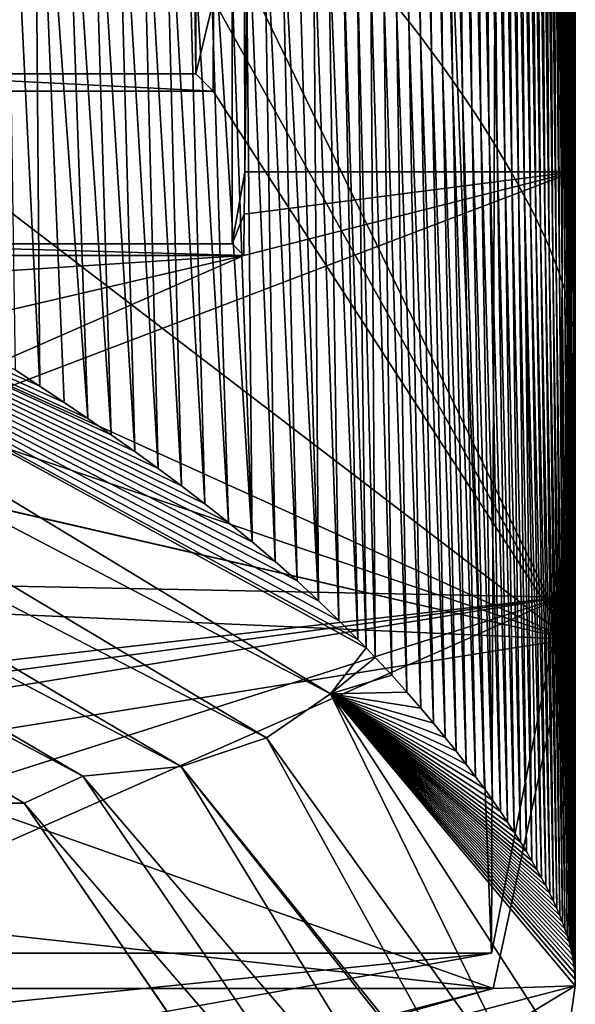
# Model space of a CAD drawing. Extents: x -65 to 446, y -88 to 1318.
# Tile 36 of 229: x 64.46 to 66, y -86.85 to -84.13. Entities that reach past the tile are written whole.
import ezdxf

# ---------------------------------------------------------------- set-up
doc = ezdxf.new("R2010")
doc.units = 0
doc.header["$LTSCALE"] = 65.185185
for name, color, linetype in [('1079', 7, 'CONTINUOUS'), ('1105', 7, 'CONTINUOUS'), ('1163', 7, 'CONTINUOUS'), ('1206', 7, 'CONTINUOUS'), ('1268', 7, 'CONTINUOUS'), ('1321', 7, 'CONTINUOUS'), ('1359', 7, 'CONTINUOUS'), ('1361', 7, 'CONTINUOUS'), ('1366', 7, 'CONTINUOUS'), ('1374', 7, 'CONTINUOUS'), ('1401', 7, 'CONTINUOUS'), ('1409', 7, 'CONTINUOUS'), ('1421', 7, 'CONTINUOUS'), ('1492', 7, 'CONTINUOUS'), ('1499', 7, 'CONTINUOUS'), ('889', 7, 'CONTINUOUS'), ('922', 7, 'CONTINUOUS')]:
    doc.layers.add(name, color=color, linetype=linetype)

msp = doc.modelspace()

# ---------------------------------------------------------------- linework, layer by layer
at = {"layer": '1079', "color": 7, "linetype": 'CONTINUOUS'}
for points in [[(62.8001, -87.2398, -9.5999), (65.7686, -86.7078, -2.7114), (61.0956, -87.1821, -8.5375), (62.8001, -87.2398, -9.5999)], [(65.7686, -86.7078, -2.7114), (63.7349, -86.7078, -2.7114), (61.0956, -87.1821, -8.5375), (65.7686, -86.7078, -2.7114)]]:
    msp.add_3dface(points, dxfattribs=at)
at = {"layer": '1105', "color": 7, "linetype": 'CONTINUOUS'}
for points in [[(63.9489, -18.989, -1.4), (63.9489, -84.7487, -1.4), (65.0514, -18.989, -1.4), (63.9489, -18.989, -1.4)], [(65.0514, -18.989, -1.4), (63.9489, -84.7487, -1.4), (65.0514, -84.7487, -1.4), (65.0514, -18.989, -1.4)]]:
    msp.add_3dface(points, dxfattribs=at)
at = {"layer": '1163', "color": 7, "linetype": 'CONTINUOUS'}
for points in [[(63.9489, -84.7487, -1.4), (63.9166, -84.781, -0.4742), (65.0837, -84.781, -0.4742), (63.9489, -84.7487, -1.4)], [(63.9489, -84.7487, -1.4), (65.0837, -84.781, -0.4742), (65.0514, -84.7487, -1.4), (63.9489, -84.7487, -1.4)]]:
    msp.add_3dface(points, dxfattribs=at)
at = {"layer": '1206', "color": 7, "linetype": 'CONTINUOUS'}
for points in [[(65.9628, -85.7248, -1.0902), (65.995, -84.5502, -0.4), (63.0591, -85.667, -1.0342), (65.9628, -85.7248, -1.0902)], [(65.995, -84.5502, -0.4), (65.0837, -84.781, -0.4742), (63.0591, -85.667, -1.0342), (65.995, -84.5502, -0.4)], [(65.0837, -84.781, -0.4742), (65.995, -84.5502, -0.4), (65.0851, -84.6665, -0.4343), (65.0837, -84.781, -0.4742)], [(65.995, -84.5502, -0.4), (65.0863, -84.5502, -0.4), (65.0851, -84.6665, -0.4343), (65.995, -84.5502, -0.4)], [(63.9166, -84.781, -0.4742), (63, -84.9153, -0.5289), (65.0837, -84.781, -0.4742), (63.9166, -84.781, -0.4742)], [(65.0837, -84.781, -0.4742), (63, -84.9153, -0.5289), (63.081, -85.2472, -0.7061), (65.0837, -84.781, -0.4742)], [(63.0591, -85.667, -1.0342), (65.0837, -84.781, -0.4742), (63.081, -85.2472, -0.7061), (63.0591, -85.667, -1.0342)], [(63.0158, -86.0606, -1.4827), (65.9628, -85.7248, -1.0902), (63.0591, -85.667, -1.0342), (63.0158, -86.0606, -1.4827)], [(63.4672, -86.0588, -1.4803), (65.9628, -85.7248, -1.0902), (63.0158, -86.0606, -1.4827), (63.4672, -86.0588, -1.4803)], [(63.9218, -86.0571, -1.478), (65.9628, -85.7248, -1.0902), (63.4672, -86.0588, -1.4803), (63.9218, -86.0571, -1.478)], [(65.7686, -86.7078, -2.7114), (65.9628, -85.7248, -1.0902), (63.7349, -86.7078, -2.7114), (65.7686, -86.7078, -2.7114)], [(65.9628, -85.7248, -1.0902), (63.8533, -86.3973, -2.0212), (63.7349, -86.7078, -2.7114), (65.9628, -85.7248, -1.0902)], [(65.9628, -85.7248, -1.0902), (63.9218, -86.0571, -1.478), (63.8533, -86.3973, -2.0212), (65.9628, -85.7248, -1.0902)]]:
    msp.add_3dface(points, dxfattribs=at)
at = {"layer": '1268', "color": 7, "linetype": 'CONTINUOUS'}
for points in [[(65.995, -19.1313, -0.4), (65.0863, -18.9541, -0.4), (65.0863, -84.5502, -0.4), (65.995, -19.1313, -0.4)], [(65.995, -84.5502, -0.4), (65.995, -19.1313, -0.4), (65.0863, -84.5502, -0.4), (65.995, -84.5502, -0.4)]]:
    msp.add_3dface(points, dxfattribs=at)
at = {"layer": '1321', "color": 7, "linetype": 'CONTINUOUS'}
for points in [[(66, -83.8222), (66, -85.0197, 0), (65.981, -85.8406, -0.7805), (66, -83.8222)], [(66, -85.0197, 0), (66, -85.3148, 0), (65.981, -85.8406, -0.7805), (66, -85.0197, 0)], [(66, -86.7984, -0.0001), (65.981, -85.8406, -0.7805), (66, -85.3148, 0), (66, -86.7984, -0.0001)], [(65.981, -85.8406, -0.7805), (66, -86.7984, -0.0001), (65.7726, -86.8059, -2.688), (65.981, -85.8406, -0.7805)], [(65.7726, -86.8059, -2.688), (66, -86.7984, -0.0001), (62.8615, -87.6144, -9.5174), (65.7726, -86.8059, -2.688)], [(64.2308, -87.2049, -7.3133), (65.7726, -86.8059, -2.688), (62.8615, -87.6144, -9.5174), (64.2308, -87.2049, -7.3133)]]:
    msp.add_3dface(points, dxfattribs=at)
at = {"layer": '1359', "color": 7, "linetype": 'CONTINUOUS'}
msp.add_3dface([(65.7726, -86.8059, -2.688), (64.2308, -87.2049, -7.3133), (63.7395, -86.8059, -2.688), (65.7726, -86.8059, -2.688)], dxfattribs=at)
at = {"layer": '1361', "color": 7, "linetype": 'CONTINUOUS'}
for points in [[(65.0002, -83.8222), (65.981, -85.8406, -0.7805), (64.9998, -84.0754, -0.0107), (65.0002, -83.8222)], [(66, -83.8222), (65.981, -85.8406, -0.7805), (65.0002, -83.8222), (66, -83.8222)], [(65.981, -85.8406, -0.7805), (64.9987, -84.3269, -0.0428), (64.9998, -84.0754, -0.0107), (65.981, -85.8406, -0.7805)], [(65.981, -85.8406, -0.7805), (63, -84.4896, -0.0752), (64.0016, -84.3269, -0.0428), (65.981, -85.8406, -0.7805)], [(64.9987, -84.3269, -0.0428), (65.981, -85.8406, -0.7805), (64.0016, -84.3269, -0.0428), (64.9987, -84.3269, -0.0428)], [(63, -84.4896, -0.0752), (65.981, -85.8406, -0.7805), (63, -84.8293, -0.1741), (63, -84.4896, -0.0752)], [(63, -84.8293, -0.1741), (65.981, -85.8406, -0.7805), (63, -85.1551, -0.3124), (63, -84.8293, -0.1741)], [(62.9962, -85.1555, -0.3126), (65.981, -85.8406, -0.7805), (62.9829, -85.7069, -0.666), (62.9962, -85.1555, -0.3126)], [(63, -85.1551, -0.3124), (65.981, -85.8406, -0.7805), (62.9962, -85.1555, -0.3126), (63, -85.1551, -0.3124)], [(62.9829, -85.7069, -0.666), (65.981, -85.8406, -0.7805), (63.9548, -86.1638, -1.1247), (62.9829, -85.7069, -0.666)], [(65.981, -85.8406, -0.7805), (65.7726, -86.8059, -2.688), (63.9548, -86.1638, -1.1247), (65.981, -85.8406, -0.7805)], [(63.9548, -86.1638, -1.1247), (65.7726, -86.8059, -2.688), (63.8757, -86.5977, -1.8613), (63.9548, -86.1638, -1.1247)], [(63.8757, -86.5977, -1.8613), (65.7726, -86.8059, -2.688), (63.7395, -86.8059, -2.688), (63.8757, -86.5977, -1.8613)]]:
    msp.add_3dface(points, dxfattribs=at)
at = {"layer": '1366', "color": 7, "linetype": 'CONTINUOUS'}
for points in [[(64.9987, -84.3269, -0.0428), (64.0016, -84.3269, -0.0428), (64.049, -84.2795, -1.4), (64.9987, -84.3269, -0.0428)], [(64.9513, -84.2795, -1.4), (64.9987, -84.3269, -0.0428), (64.049, -84.2795, -1.4), (64.9513, -84.2795, -1.4)]]:
    msp.add_3dface(points, dxfattribs=at)
at = {"layer": '1374', "color": 7, "linetype": 'CONTINUOUS'}
for points in [[(64.9513, -19.2266, -1.4), (64.9513, -84.2795, -1.4), (64.049, -19.2266, -1.4), (64.9513, -19.2266, -1.4)], [(64.049, -19.2266, -1.4), (64.9513, -84.2795, -1.4), (64.049, -84.2795, -1.4), (64.049, -19.2266, -1.4)]]:
    msp.add_3dface(points, dxfattribs=at)
at = {"layer": '1401', "color": 7, "linetype": 'CONTINUOUS'}
for points in [[(64.9513, -19.2266, -1.4), (64.9998, -84.0754, -0.0107), (64.9513, -84.2795, -1.4), (64.9513, -19.2266, -1.4)], [(64.9998, -84.0754, -0.0107), (64.9987, -84.3269, -0.0428), (64.9513, -84.2795, -1.4), (64.9998, -84.0754, -0.0107)]]:
    msp.add_3dface(points, dxfattribs=at)
at = {"layer": '1409', "color": 7, "linetype": 'CONTINUOUS'}
for points in [[(61.8378, -84.7304, 14.9571), (-42.5, -86.1033, 8.751), (64.4766, -86.2943, 7.7531), (61.8378, -84.7304, 14.9571)], [(-42.5, -86.1033, 8.751), (3.8801, -87.4541, 0.3934), (64.4766, -86.2943, 7.7531), (-42.5, -86.1033, 8.751)], [(3.8801, -87.4541, 0.3934), (65.3, -87.493, 0.0872), (64.4766, -86.2943, 7.7531), (3.8801, -87.4541, 0.3934)]]:
    msp.add_3dface(points, dxfattribs=at)
at = {"layer": '1421', "color": 7, "linetype": 'CONTINUOUS'}
for points in [[(62.2322, -84.3713, 15.329), (65.3235, -85.9918, 6.9127), (62.2915, -84.1509, 15.3943), (62.2322, -84.3713, 15.329)], [(65.4216, -85.8649, 6.5201), (65.3989, -85.8416, 6.6552), (62.2915, -84.1509, 15.3943), (65.4216, -85.8649, 6.5201)], [(65.3235, -85.9918, 6.9127), (65.4216, -85.8649, 6.5201), (62.2915, -84.1509, 15.3943), (65.3235, -85.9918, 6.9127)], [(65.3989, -85.8416, 6.6552), (65.3465, -85.789, 6.9547), (62.2915, -84.1509, 15.3943), (65.3989, -85.8416, 6.6552)], [(65.3465, -85.789, 6.9547), (65.2899, -85.7346, 7.2586), (62.2915, -84.1509, 15.3943), (65.3465, -85.789, 6.9547)], [(65.2899, -85.7346, 7.2586), (65.2308, -85.68, 7.5571), (62.2915, -84.1509, 15.3943), (65.2899, -85.7346, 7.2586)], [(65.2308, -85.68, 7.5571), (65.1702, -85.6264, 7.8445), (62.2915, -84.1509, 15.3943), (65.2308, -85.68, 7.5571)], [(65.1702, -85.6264, 7.8445), (65.1067, -85.5723, 8.1285), (62.2915, -84.1509, 15.3943), (65.1702, -85.6264, 7.8445)], [(65.1067, -85.5723, 8.1285), (65.0414, -85.5187, 8.4047), (62.2915, -84.1509, 15.3943), (65.1067, -85.5723, 8.1285)], [(65.0414, -85.5187, 8.4047), (64.976, -85.4669, 8.6673), (62.2915, -84.1509, 15.3943), (65.0414, -85.5187, 8.4047)], [(64.976, -85.4669, 8.6673), (64.9114, -85.4173, 8.9145), (62.2915, -84.1509, 15.3943), (64.976, -85.4669, 8.6673)], [(64.9114, -85.4173, 8.9145), (64.8471, -85.3693, 9.1504), (62.2915, -84.1509, 15.3943), (64.9114, -85.4173, 8.9145)], [(64.8471, -85.3693, 9.1504), (64.7824, -85.3223, 9.3787), (62.2915, -84.1509, 15.3943), (64.8471, -85.3693, 9.1504)], [(64.7824, -85.3223, 9.3787), (64.7171, -85.276, 9.6011), (62.2915, -84.1509, 15.3943), (64.7824, -85.3223, 9.3787)], [(64.7171, -85.276, 9.6011), (64.6523, -85.2311, 9.8145), (62.2915, -84.1509, 15.3943), (64.7171, -85.276, 9.6011)], [(64.6523, -85.2311, 9.8145), (64.5871, -85.1867, 10.0233), (62.2915, -84.1509, 15.3943), (64.6523, -85.2311, 9.8145)], [(64.5871, -85.1867, 10.0233), (64.52, -85.1419, 10.2323), (62.2915, -84.1509, 15.3943), (64.5871, -85.1867, 10.0233)], [(64.52, -85.1419, 10.2323), (64.4518, -85.0972, 10.4391), (62.2915, -84.1509, 15.3943), (64.52, -85.1419, 10.2323)], [(62.1261, -84.5485, 15.2145), (65.146, -86.1131, 7.2833), (62.2322, -84.3713, 15.329), (62.1261, -84.5485, 15.2145)], [(65.146, -86.1131, 7.2833), (65.3235, -85.9918, 6.9127), (62.2322, -84.3713, 15.329), (65.146, -86.1131, 7.2833)], [(61.9923, -84.6659, 15.087), (64.9104, -86.1926, 7.6334), (62.1261, -84.5485, 15.2145), (61.9923, -84.6659, 15.087)], [(64.9104, -86.1926, 7.6334), (65.146, -86.1131, 7.2833), (62.1261, -84.5485, 15.2145), (64.9104, -86.1926, 7.6334)], [(61.8378, -84.7304, 14.9571), (64.6383, -86.2189, 7.9757), (61.9923, -84.6659, 15.087), (61.8378, -84.7304, 14.9571)], [(64.6383, -86.2189, 7.9757), (64.9104, -86.1926, 7.6334), (61.9923, -84.6659, 15.087), (64.6383, -86.2189, 7.9757)], [(61.8378, -84.7304, 14.9571), (64.4766, -86.2943, 7.7531), (64.6383, -86.2189, 7.9757), (61.8378, -84.7304, 14.9571)], [(65.4472, -85.8918, 6.3631), (65.4216, -85.8649, 6.5201), (65.3235, -85.9918, 6.9127), (65.4472, -85.8918, 6.3631)], [(65.4925, -85.9405, 6.074), (65.4472, -85.8918, 6.3631), (65.3235, -85.9918, 6.9127), (65.4925, -85.9405, 6.074)], [(65.5346, -85.9873, 5.7918), (65.4925, -85.9405, 6.074), (65.3235, -85.9918, 6.9127), (65.5346, -85.9873, 5.7918)], [(65.146, -86.1131, 7.2833), (65.8975, -87.1611, 0.0253), (65.3235, -85.9918, 6.9127), (65.146, -86.1131, 7.2833)], [(65.573, -86.0315, 5.5211), (65.5346, -85.9873, 5.7918), (65.3235, -85.9918, 6.9127), (65.573, -86.0315, 5.5211)], [(65.9718, -86.995, 0.008), (66, -86.7984, -0.0001), (65.3235, -85.9918, 6.9127), (65.9718, -86.995, 0.008)], [(66, -86.7984, -0.0001), (65.9997, -86.781, 0.1458), (65.3235, -85.9918, 6.9127), (66, -86.7984, -0.0001)], [(65.8975, -87.1611, 0.0253), (65.9718, -86.995, 0.008), (65.3235, -85.9918, 6.9127), (65.8975, -87.1611, 0.0253)], [(65.9997, -86.781, 0.1458), (65.9986, -86.7636, 0.2911), (65.3235, -85.9918, 6.9127), (65.9997, -86.781, 0.1458)], [(65.9986, -86.7636, 0.2911), (65.9969, -86.7463, 0.4357), (65.3235, -85.9918, 6.9127), (65.9986, -86.7636, 0.2911)], [(65.9969, -86.7463, 0.4357), (65.9944, -86.7291, 0.5796), (65.3235, -85.9918, 6.9127), (65.9969, -86.7463, 0.4357)], [(65.9944, -86.7291, 0.5796), (65.9912, -86.7119, 0.7221), (65.3235, -85.9918, 6.9127), (65.9944, -86.7291, 0.5796)], [(65.9912, -86.7119, 0.7221), (65.9873, -86.6947, 0.8643), (65.3235, -85.9918, 6.9127), (65.9912, -86.7119, 0.7221)], [(65.9873, -86.6947, 0.8643), (65.9827, -86.6771, 1.0076), (65.3235, -85.9918, 6.9127), (65.9873, -86.6947, 0.8643)], [(65.9827, -86.6771, 1.0076), (65.9774, -86.6594, 1.1519), (65.3235, -85.9918, 6.9127), (65.9827, -86.6771, 1.0076)], [(65.9774, -86.6594, 1.1519), (65.9713, -86.6413, 1.2968), (65.3235, -85.9918, 6.9127), (65.9774, -86.6594, 1.1519)], [(65.9713, -86.6413, 1.2968), (65.9645, -86.6229, 1.4434), (65.3235, -85.9918, 6.9127), (65.9713, -86.6413, 1.2968)], [(65.9645, -86.6229, 1.4434), (65.9569, -86.6039, 1.5927), (65.3235, -85.9918, 6.9127), (65.9645, -86.6229, 1.4434)], [(65.9569, -86.6039, 1.5927), (65.9486, -86.5844, 1.7438), (65.3235, -85.9918, 6.9127), (65.9569, -86.6039, 1.5927)], [(65.9486, -86.5844, 1.7438), (65.9394, -86.5644, 1.8975), (65.3235, -85.9918, 6.9127), (65.9486, -86.5844, 1.7438)], [(65.9394, -86.5644, 1.8975), (65.9293, -86.5437, 2.0548), (65.3235, -85.9918, 6.9127), (65.9394, -86.5644, 1.8975)], [(65.9293, -86.5437, 2.0548), (65.9184, -86.5223, 2.2157), (65.3235, -85.9918, 6.9127), (65.9293, -86.5437, 2.0548)], [(65.9184, -86.5223, 2.2157), (65.9065, -86.5001, 2.3801), (65.3235, -85.9918, 6.9127), (65.9184, -86.5223, 2.2157)], [(65.9065, -86.5001, 2.3801), (65.8937, -86.477, 2.5491), (65.3235, -85.9918, 6.9127), (65.9065, -86.5001, 2.3801)], [(65.8937, -86.477, 2.5491), (65.8797, -86.4528, 2.7237), (65.3235, -85.9918, 6.9127), (65.8937, -86.477, 2.5491)], [(65.8797, -86.4528, 2.7237), (65.8647, -86.4278, 2.9029), (65.3235, -85.9918, 6.9127), (65.8797, -86.4528, 2.7237)], [(65.8647, -86.4278, 2.9029), (65.8486, -86.4017, 3.0873), (65.3235, -85.9918, 6.9127), (65.8647, -86.4278, 2.9029)], [(65.8486, -86.4017, 3.0873), (65.8312, -86.3744, 3.2778), (65.3235, -85.9918, 6.9127), (65.8486, -86.4017, 3.0873)], [(65.8312, -86.3744, 3.2778), (65.8126, -86.346, 3.4739), (65.3235, -85.9918, 6.9127), (65.8312, -86.3744, 3.2778)], [(65.8126, -86.346, 3.4739), (65.7928, -86.3165, 3.6752), (65.3235, -85.9918, 6.9127), (65.8126, -86.346, 3.4739)], [(65.7928, -86.3165, 3.6752), (65.7714, -86.2858, 3.8826), (65.3235, -85.9918, 6.9127), (65.7928, -86.3165, 3.6752)], [(65.7714, -86.2858, 3.8826), (65.7486, -86.2538, 4.0966), (65.3235, -85.9918, 6.9127), (65.7714, -86.2858, 3.8826)], [(65.7486, -86.2538, 4.0966), (65.7243, -86.2207, 4.3156), (65.3235, -85.9918, 6.9127), (65.7486, -86.2538, 4.0966)], [(65.7243, -86.2207, 4.3156), (65.6983, -86.1862, 4.5411), (65.3235, -85.9918, 6.9127), (65.7243, -86.2207, 4.3156)], [(65.6983, -86.1862, 4.5411), (65.6702, -86.15, 4.7752), (65.3235, -85.9918, 6.9127), (65.6983, -86.1862, 4.5411)], [(65.6702, -86.15, 4.7752), (65.6402, -86.1123, 5.0158), (65.3235, -85.9918, 6.9127), (65.6702, -86.15, 4.7752)], [(65.6402, -86.1123, 5.0158), (65.608, -86.073, 5.2634), (65.3235, -85.9918, 6.9127), (65.6402, -86.1123, 5.0158)], [(65.608, -86.073, 5.2634), (65.573, -86.0315, 5.5211), (65.3235, -85.9918, 6.9127), (65.608, -86.073, 5.2634)], [(64.9104, -86.1926, 7.6334), (65.7959, -87.2897, 0.0447), (65.146, -86.1131, 7.2833), (64.9104, -86.1926, 7.6334)], [(65.7959, -87.2897, 0.0447), (65.8975, -87.1611, 0.0253), (65.146, -86.1131, 7.2833), (65.7959, -87.2897, 0.0447)], [(64.6383, -86.2189, 7.9757), (65.6501, -87.4004, 0.0656), (64.9104, -86.1926, 7.6334), (64.6383, -86.2189, 7.9757)], [(65.6501, -87.4004, 0.0656), (65.7876, -87.2978, 0.046), (64.9104, -86.1926, 7.6334), (65.6501, -87.4004, 0.0656)], [(65.7876, -87.2978, 0.046), (65.7959, -87.2897, 0.0447), (64.9104, -86.1926, 7.6334), (65.7876, -87.2978, 0.046)], [(64.4766, -86.2943, 7.7531), (65.4908, -87.4669, 0.0807), (64.6383, -86.2189, 7.9757), (64.4766, -86.2943, 7.7531)], [(65.4908, -87.4669, 0.0807), (65.6501, -87.4004, 0.0656), (64.6383, -86.2189, 7.9757), (65.4908, -87.4669, 0.0807)], [(65.3, -87.493, 0.0872), (65.4908, -87.4669, 0.0807), (64.4766, -86.2943, 7.7531), (65.3, -87.493, 0.0872)]]:
    msp.add_3dface(points, dxfattribs=at)
at = {"layer": '1492', "color": 7, "linetype": 'CONTINUOUS'}
for points in [[(62.8615, -87.6144, -9.5174), (66, -86.7984, -0.0001), (64.0453, -87.9828, -7.1863), (62.8615, -87.6144, -9.5174)], [(64.0453, -87.9828, -7.1863), (66, -86.7984, -0.0001), (65.9718, -86.995, 0.008), (64.0453, -87.9828, -7.1863)]]:
    msp.add_3dface(points, dxfattribs=at)
at = {"layer": '1499', "color": 7, "linetype": 'CONTINUOUS'}
for points in [[(65.5058, -84.0922, 5.6403), (65.5394, -84.1343, 5.4074), (65.4884, -82.2844, 5.4446), (65.5058, -84.0922, 5.6403)], [(65.4884, -82.2844, 5.4446), (65.5394, -84.1343, 5.4074), (65.5221, -82.3281, 5.2118), (65.4884, -82.2844, 5.4446)], [(65.5394, -84.1343, 5.4074), (65.5717, -84.176, 5.1744), (65.5221, -82.3281, 5.2118), (65.5394, -84.1343, 5.4074)], [(65.5221, -82.3281, 5.2118), (65.5717, -84.176, 5.1744), (65.5545, -82.3713, 4.9795), (65.5221, -82.3281, 5.2118)], [(65.5717, -84.176, 5.1744), (65.6027, -84.2171, 4.9421), (65.5545, -82.3713, 4.9795), (65.5717, -84.176, 5.1744)], [(65.5545, -82.3713, 4.9795), (65.6027, -84.2171, 4.9421), (65.5857, -82.4139, 4.7481), (65.5545, -82.3713, 4.9795)], [(65.6027, -84.2171, 4.9421), (65.6325, -84.2577, 4.7108), (65.5857, -82.4139, 4.7481), (65.6027, -84.2171, 4.9421)], [(65.5857, -82.4139, 4.7481), (65.6325, -84.2577, 4.7108), (65.6155, -82.4559, 4.5181), (65.5857, -82.4139, 4.7481)], [(65.6325, -84.2577, 4.7108), (65.6609, -84.2976, 4.481), (65.6155, -82.4559, 4.5181), (65.6325, -84.2577, 4.7108)], [(65.6155, -82.4559, 4.5181), (65.6609, -84.2976, 4.481), (65.644, -82.4971, 4.29), (65.6155, -82.4559, 4.5181)], [(65.6609, -84.2976, 4.481), (65.6881, -84.3368, 4.2532), (65.644, -82.4971, 4.29), (65.6609, -84.2976, 4.481)], [(65.644, -82.4971, 4.29), (65.6881, -84.3368, 4.2532), (65.6712, -82.5377, 4.0642), (65.644, -82.4971, 4.29)], [(65.6881, -84.3368, 4.2532), (65.714, -84.3752, 4.0279), (65.6712, -82.5377, 4.0642), (65.6881, -84.3368, 4.2532)], [(65.6712, -82.5377, 4.0642), (65.714, -84.3752, 4.0279), (65.6972, -82.5774, 3.8413), (65.6712, -82.5377, 4.0642)], [(65.714, -84.3752, 4.0279), (65.7386, -84.4128, 3.8056), (65.6972, -82.5774, 3.8413), (65.714, -84.3752, 4.0279)], [(65.6972, -82.5774, 3.8413), (65.7386, -84.4128, 3.8056), (65.7219, -82.6163, 3.6218), (65.6972, -82.5774, 3.8413)], [(65.7386, -84.4128, 3.8056), (65.7619, -84.4495, 3.5867), (65.7219, -82.6163, 3.6218), (65.7386, -84.4128, 3.8056)], [(65.7219, -82.6163, 3.6218), (65.7619, -84.4495, 3.5867), (65.7454, -82.6542, 3.406), (65.7219, -82.6163, 3.6218)], [(65.7619, -84.4495, 3.5867), (65.784, -84.4852, 3.3718), (65.7454, -82.6542, 3.406), (65.7619, -84.4495, 3.5867)], [(65.7454, -82.6542, 3.406), (65.784, -84.4852, 3.3718), (65.7677, -82.6912, 3.1945), (65.7454, -82.6542, 3.406)], [(65.784, -84.4852, 3.3718), (65.8049, -84.52, 3.1613), (65.7677, -82.6912, 3.1945), (65.784, -84.4852, 3.3718)], [(65.7677, -82.6912, 3.1945), (65.8049, -84.52, 3.1613), (65.7888, -82.7271, 2.9878), (65.7677, -82.6912, 3.1945)], [(65.8049, -84.52, 3.1613), (65.8245, -84.5537, 2.9556), (65.7888, -82.7271, 2.9878), (65.8049, -84.52, 3.1613)], [(65.7888, -82.7271, 2.9878), (65.8245, -84.5537, 2.9556), (65.8088, -82.762, 2.7864), (65.7888, -82.7271, 2.9878)], [(65.8245, -84.5537, 2.9556), (65.8428, -84.5863, 2.7554), (65.8088, -82.762, 2.7864), (65.8245, -84.5537, 2.9556)], [(65.8088, -82.762, 2.7864), (65.8428, -84.5863, 2.7554), (65.8275, -82.7957, 2.5906), (65.8088, -82.762, 2.7864)], [(65.8428, -84.5863, 2.7554), (65.8599, -84.6177, 2.561), (65.8275, -82.7957, 2.5906), (65.8428, -84.5863, 2.7554)], [(65.8275, -82.7957, 2.5906), (65.8599, -84.6177, 2.561), (65.8451, -82.8283, 2.4009), (65.8275, -82.7957, 2.5906)], [(65.8599, -84.6177, 2.561), (65.8758, -84.648, 2.3726), (65.8451, -82.8283, 2.4009), (65.8599, -84.6177, 2.561)], [(65.8451, -82.8283, 2.4009), (65.8758, -84.648, 2.3726), (65.8615, -82.8597, 2.2169), (65.8451, -82.8283, 2.4009)], [(65.8758, -84.648, 2.3726), (65.8905, -84.6771, 2.1902), (65.8615, -82.8597, 2.2169), (65.8758, -84.648, 2.3726)], [(65.8615, -82.8597, 2.2169), (65.8905, -84.6771, 2.1902), (65.8768, -82.8901, 2.0385), (65.8615, -82.8597, 2.2169)], [(65.8905, -84.6771, 2.1902), (65.9041, -84.7051, 2.0133), (65.8768, -82.8901, 2.0385), (65.8905, -84.6771, 2.1902)], [(65.8768, -82.8901, 2.0385), (65.9041, -84.7051, 2.0133), (65.891, -82.9195, 1.8655), (65.8768, -82.8901, 2.0385)], [(65.9041, -84.7051, 2.0133), (65.9165, -84.7322, 1.8418), (65.891, -82.9195, 1.8655), (65.9041, -84.7051, 2.0133)], [(65.891, -82.9195, 1.8655), (65.9165, -84.7322, 1.8418), (65.9041, -82.9479, 1.6976), (65.891, -82.9195, 1.8655)], [(65.9165, -84.7322, 1.8418), (65.9278, -84.7583, 1.6755), (65.9041, -82.9479, 1.6976), (65.9165, -84.7322, 1.8418)], [(65.9041, -82.9479, 1.6976), (65.9278, -84.7583, 1.6755), (65.9162, -82.9755, 1.5345), (65.9041, -82.9479, 1.6976)], [(65.9278, -84.7583, 1.6755), (65.9381, -84.7835, 1.5141), (65.9162, -82.9755, 1.5345), (65.9278, -84.7583, 1.6755)], [(65.9162, -82.9755, 1.5345), (65.9381, -84.7835, 1.5141), (65.9274, -83.0023, 1.3762), (65.9162, -82.9755, 1.5345)], [(65.9381, -84.7835, 1.5141), (65.9475, -84.8079, 1.3574), (65.9274, -83.0023, 1.3762), (65.9381, -84.7835, 1.5141)], [(65.9274, -83.0023, 1.3762), (65.9475, -84.8079, 1.3574), (65.9378, -83.0283, 1.2223), (65.9274, -83.0023, 1.3762)], [(65.9475, -84.8079, 1.3574), (65.956, -84.8315, 1.2052), (65.9378, -83.0283, 1.2223), (65.9475, -84.8079, 1.3574)], [(65.9378, -83.0283, 1.2223), (65.956, -84.8315, 1.2052), (65.9476, -83.0536, 1.0726), (65.9378, -83.0283, 1.2223)], [(65.956, -84.8315, 1.2052), (65.9638, -84.8544, 1.0573), (65.9476, -83.0536, 1.0726), (65.956, -84.8315, 1.2052)], [(65.9476, -83.0536, 1.0726), (65.9638, -84.8544, 1.0573), (65.9564, -83.0782, 0.9269), (65.9476, -83.0536, 1.0726)], [(65.9638, -84.8544, 1.0573), (65.9707, -84.8766, 0.9134), (65.9564, -83.0782, 0.9269), (65.9638, -84.8544, 1.0573)], [(65.9564, -83.0782, 0.9269), (65.9707, -84.8766, 0.9134), (65.9639, -83.1023, 0.785), (65.9564, -83.0782, 0.9269)], [(65.9707, -84.8766, 0.9134), (65.9764, -84.8983, 0.7733), (65.9639, -83.1023, 0.785), (65.9707, -84.8766, 0.9134)], [(65.9639, -83.1023, 0.785), (65.9764, -84.8983, 0.7733), (65.97, -83.1258, 0.6466), (65.9639, -83.1023, 0.785)], [(64.5044, -83.1896, 9.9953), (64.4221, -83.1318, 10.2452), (64.52, -85.1419, 10.2323), (64.5044, -83.1896, 9.9953)], [(64.52, -85.1419, 10.2323), (64.4221, -83.1318, 10.2452), (64.4518, -85.0972, 10.4391), (64.52, -85.1419, 10.2323)], [(65.9764, -84.8983, 0.7733), (65.9812, -84.9194, 0.6368), (65.97, -83.1258, 0.6466), (65.9764, -84.8983, 0.7733)], [(65.97, -83.1258, 0.6466), (65.9812, -84.9194, 0.6368), (65.9759, -83.1489, 0.5115), (65.97, -83.1258, 0.6466)], [(65.9812, -84.9194, 0.6368), (65.9854, -84.94, 0.5036), (65.9759, -83.1489, 0.5115), (65.9812, -84.9194, 0.6368)], [(65.9759, -83.1489, 0.5115), (65.9854, -84.94, 0.5036), (65.9825, -83.1716, 0.3796), (65.9759, -83.1489, 0.5115)], [(65.9854, -84.94, 0.5036), (65.9898, -84.9603, 0.3736), (65.9825, -83.1716, 0.3796), (65.9854, -84.94, 0.5036)], [(65.9825, -83.1716, 0.3796), (65.9898, -84.9603, 0.3736), (65.9908, -83.1939, 0.2505), (65.9825, -83.1716, 0.3796)], [(64.5828, -83.2459, 9.7502), (64.5044, -83.1896, 9.9953), (64.6523, -85.2311, 9.8145), (64.5828, -83.2459, 9.7502)], [(64.6523, -85.2311, 9.8145), (64.5044, -83.1896, 9.9953), (64.5871, -85.1867, 10.0233), (64.6523, -85.2311, 9.8145)], [(64.5871, -85.1867, 10.0233), (64.5044, -83.1896, 9.9953), (64.52, -85.1419, 10.2323), (64.5871, -85.1867, 10.0233)], [(65.9898, -84.9603, 0.3736), (65.9948, -84.9801, 0.2465), (65.9908, -83.1939, 0.2505), (65.9898, -84.9603, 0.3736)], [(65.9908, -83.1939, 0.2505), (65.9948, -84.9801, 0.2465), (65.9993, -83.2159, 0.124), (65.9908, -83.1939, 0.2505)], [(65.9948, -84.9801, 0.2465), (65.9996, -84.9996, 0.122), (65.9993, -83.2159, 0.124), (65.9948, -84.9801, 0.2465)], [(66, -85.0197, 0), (66, -83.8222), (65.9993, -83.2159, 0.124), (66, -85.0197, 0)], [(65.9996, -84.9996, 0.122), (66, -85.0197, 0), (65.9993, -83.2159, 0.124), (65.9996, -84.9996, 0.122)], [(64.6574, -83.3008, 9.5094), (64.5828, -83.2459, 9.7502), (64.7171, -85.276, 9.6011), (64.6574, -83.3008, 9.5094)], [(64.7171, -85.276, 9.6011), (64.5828, -83.2459, 9.7502), (64.6523, -85.2311, 9.8145), (64.7171, -85.276, 9.6011)], [(64.7284, -83.3542, 9.2726), (64.6574, -83.3008, 9.5094), (64.7824, -85.3223, 9.3787), (64.7284, -83.3542, 9.2726)], [(64.7824, -85.3223, 9.3787), (64.6574, -83.3008, 9.5094), (64.7171, -85.276, 9.6011), (64.7824, -85.3223, 9.3787)], [(64.796, -83.4064, 9.0391), (64.7284, -83.3542, 9.2726), (64.8471, -85.3693, 9.1504), (64.796, -83.4064, 9.0391)], [(64.8471, -85.3693, 9.1504), (64.7284, -83.3542, 9.2726), (64.7824, -85.3223, 9.3787), (64.8471, -85.3693, 9.1504)], [(64.8604, -83.4573, 8.8086), (64.796, -83.4064, 9.0391), (64.9114, -85.4173, 8.9145), (64.8604, -83.4573, 8.8086)], [(64.9114, -85.4173, 8.9145), (64.796, -83.4064, 9.0391), (64.8471, -85.3693, 9.1504), (64.9114, -85.4173, 8.9145)], [(64.9216, -83.5071, 8.5806), (64.8604, -83.4573, 8.8086), (64.976, -85.4669, 8.6673), (64.9216, -83.5071, 8.5806)], [(64.976, -85.4669, 8.6673), (64.8604, -83.4573, 8.8086), (64.9114, -85.4173, 8.9145), (64.976, -85.4669, 8.6673)], [(64.9799, -83.5559, 8.3545), (64.9216, -83.5071, 8.5806), (65.0414, -85.5187, 8.4047), (64.9799, -83.5559, 8.3545)], [(65.0414, -85.5187, 8.4047), (64.9216, -83.5071, 8.5806), (64.976, -85.4669, 8.6673), (65.0414, -85.5187, 8.4047)], [(65.0354, -83.6037, 8.1301), (64.9799, -83.5559, 8.3545), (65.1067, -85.5723, 8.1285), (65.0354, -83.6037, 8.1301)], [(65.1067, -85.5723, 8.1285), (64.9799, -83.5559, 8.3545), (65.0414, -85.5187, 8.4047), (65.1067, -85.5723, 8.1285)], [(65.0882, -83.6507, 7.9067), (65.0354, -83.6037, 8.1301), (65.1067, -85.5723, 8.1285), (65.0882, -83.6507, 7.9067)], [(65.1385, -83.697, 7.6839), (65.0882, -83.6507, 7.9067), (65.1702, -85.6264, 7.8445), (65.1385, -83.697, 7.6839)], [(65.1702, -85.6264, 7.8445), (65.0882, -83.6507, 7.9067), (65.1067, -85.5723, 8.1285), (65.1702, -85.6264, 7.8445)], [(65.1865, -83.7425, 7.4613), (65.1385, -83.697, 7.6839), (65.2308, -85.68, 7.5571), (65.1865, -83.7425, 7.4613)], [(65.2308, -85.68, 7.5571), (65.1385, -83.697, 7.6839), (65.1702, -85.6264, 7.8445), (65.2308, -85.68, 7.5571)], [(65.2322, -83.7875, 7.2384), (65.1865, -83.7425, 7.4613), (65.2899, -85.7346, 7.2586), (65.2322, -83.7875, 7.2384)], [(65.2899, -85.7346, 7.2586), (65.1865, -83.7425, 7.4613), (65.2308, -85.68, 7.5571), (65.2899, -85.7346, 7.2586)], [(65.276, -83.832, 7.0148), (65.2322, -83.7875, 7.2384), (65.2899, -85.7346, 7.2586), (65.276, -83.832, 7.0148)], [(65.318, -83.8761, 6.79), (65.276, -83.832, 7.0148), (65.3465, -85.789, 6.9547), (65.318, -83.8761, 6.79)], [(65.3465, -85.789, 6.9547), (65.276, -83.832, 7.0148), (65.2899, -85.7346, 7.2586), (65.3465, -85.789, 6.9547)], [(65.3583, -83.9198, 6.5635), (65.318, -83.8761, 6.79), (65.3989, -85.8416, 6.6552), (65.3583, -83.9198, 6.5635)], [(65.3989, -85.8416, 6.6552), (65.318, -83.8761, 6.79), (65.3465, -85.789, 6.9547), (65.3989, -85.8416, 6.6552)], [(65.3972, -83.9633, 6.335), (65.3583, -83.9198, 6.5635), (65.4216, -85.8649, 6.5201), (65.3972, -83.9633, 6.335)], [(65.4216, -85.8649, 6.5201), (65.3583, -83.9198, 6.5635), (65.3989, -85.8416, 6.6552), (65.4216, -85.8649, 6.5201)], [(65.4347, -84.0066, 6.1047), (65.3972, -83.9633, 6.335), (65.4472, -85.8918, 6.3631), (65.4347, -84.0066, 6.1047)], [(65.4472, -85.8918, 6.3631), (65.3972, -83.9633, 6.335), (65.4216, -85.8649, 6.5201), (65.4472, -85.8918, 6.3631)], [(65.4709, -84.0496, 5.8729), (65.4347, -84.0066, 6.1047), (65.4925, -85.9405, 6.074), (65.4709, -84.0496, 5.8729)], [(65.4925, -85.9405, 6.074), (65.4347, -84.0066, 6.1047), (65.4472, -85.8918, 6.3631), (65.4925, -85.9405, 6.074)], [(65.5058, -84.0922, 5.6403), (65.4709, -84.0496, 5.8729), (65.5346, -85.9873, 5.7918), (65.5058, -84.0922, 5.6403)], [(65.5346, -85.9873, 5.7918), (65.4709, -84.0496, 5.8729), (65.4925, -85.9405, 6.074), (65.5346, -85.9873, 5.7918)], [(65.5394, -84.1343, 5.4074), (65.5058, -84.0922, 5.6403), (65.573, -86.0315, 5.5211), (65.5394, -84.1343, 5.4074)], [(65.573, -86.0315, 5.5211), (65.5058, -84.0922, 5.6403), (65.5346, -85.9873, 5.7918), (65.573, -86.0315, 5.5211)], [(65.5717, -84.176, 5.1744), (65.5394, -84.1343, 5.4074), (65.608, -86.073, 5.2634), (65.5717, -84.176, 5.1744)], [(65.608, -86.073, 5.2634), (65.5394, -84.1343, 5.4074), (65.573, -86.0315, 5.5211), (65.608, -86.073, 5.2634)], [(65.6027, -84.2171, 4.9421), (65.5717, -84.176, 5.1744), (65.6402, -86.1123, 5.0158), (65.6027, -84.2171, 4.9421)], [(65.6402, -86.1123, 5.0158), (65.5717, -84.176, 5.1744), (65.608, -86.073, 5.2634), (65.6402, -86.1123, 5.0158)], [(65.6325, -84.2577, 4.7108), (65.6027, -84.2171, 4.9421), (65.6702, -86.15, 4.7752), (65.6325, -84.2577, 4.7108)], [(65.6702, -86.15, 4.7752), (65.6027, -84.2171, 4.9421), (65.6402, -86.1123, 5.0158), (65.6702, -86.15, 4.7752)], [(65.6609, -84.2976, 4.481), (65.6325, -84.2577, 4.7108), (65.6983, -86.1862, 4.5411), (65.6609, -84.2976, 4.481)], [(65.6983, -86.1862, 4.5411), (65.6325, -84.2577, 4.7108), (65.6702, -86.15, 4.7752), (65.6983, -86.1862, 4.5411)], [(65.6881, -84.3368, 4.2532), (65.6609, -84.2976, 4.481), (65.7243, -86.2207, 4.3156), (65.6881, -84.3368, 4.2532)], [(65.7243, -86.2207, 4.3156), (65.6609, -84.2976, 4.481), (65.6983, -86.1862, 4.5411), (65.7243, -86.2207, 4.3156)], [(65.714, -84.3752, 4.0279), (65.6881, -84.3368, 4.2532), (65.7486, -86.2538, 4.0966), (65.714, -84.3752, 4.0279)], [(65.7486, -86.2538, 4.0966), (65.6881, -84.3368, 4.2532), (65.7243, -86.2207, 4.3156), (65.7486, -86.2538, 4.0966)], [(65.7386, -84.4128, 3.8056), (65.714, -84.3752, 4.0279), (65.7714, -86.2858, 3.8826), (65.7386, -84.4128, 3.8056)], [(65.7714, -86.2858, 3.8826), (65.714, -84.3752, 4.0279), (65.7486, -86.2538, 4.0966), (65.7714, -86.2858, 3.8826)], [(65.7619, -84.4495, 3.5867), (65.7386, -84.4128, 3.8056), (65.7928, -86.3165, 3.6752), (65.7619, -84.4495, 3.5867)], [(65.7928, -86.3165, 3.6752), (65.7386, -84.4128, 3.8056), (65.7714, -86.2858, 3.8826), (65.7928, -86.3165, 3.6752)], [(65.784, -84.4852, 3.3718), (65.7619, -84.4495, 3.5867), (65.8126, -86.346, 3.4739), (65.784, -84.4852, 3.3718)], [(65.8126, -86.346, 3.4739), (65.7619, -84.4495, 3.5867), (65.7928, -86.3165, 3.6752), (65.8126, -86.346, 3.4739)], [(65.8049, -84.52, 3.1613), (65.784, -84.4852, 3.3718), (65.8312, -86.3744, 3.2778), (65.8049, -84.52, 3.1613)], [(65.8312, -86.3744, 3.2778), (65.784, -84.4852, 3.3718), (65.8126, -86.346, 3.4739), (65.8312, -86.3744, 3.2778)], [(65.8245, -84.5537, 2.9556), (65.8049, -84.52, 3.1613), (65.8486, -86.4017, 3.0873), (65.8245, -84.5537, 2.9556)], [(65.8486, -86.4017, 3.0873), (65.8049, -84.52, 3.1613), (65.8312, -86.3744, 3.2778), (65.8486, -86.4017, 3.0873)], [(65.8428, -84.5863, 2.7554), (65.8245, -84.5537, 2.9556), (65.8647, -86.4278, 2.9029), (65.8428, -84.5863, 2.7554)], [(65.8647, -86.4278, 2.9029), (65.8245, -84.5537, 2.9556), (65.8486, -86.4017, 3.0873), (65.8647, -86.4278, 2.9029)], [(65.8599, -84.6177, 2.561), (65.8428, -84.5863, 2.7554), (65.8797, -86.4528, 2.7237), (65.8599, -84.6177, 2.561)], [(65.8797, -86.4528, 2.7237), (65.8428, -84.5863, 2.7554), (65.8647, -86.4278, 2.9029), (65.8797, -86.4528, 2.7237)], [(65.8758, -84.648, 2.3726), (65.8599, -84.6177, 2.561), (65.9065, -86.5001, 2.3801), (65.8758, -84.648, 2.3726)], [(65.9065, -86.5001, 2.3801), (65.8599, -84.6177, 2.561), (65.8937, -86.477, 2.5491), (65.9065, -86.5001, 2.3801)], [(65.8937, -86.477, 2.5491), (65.8599, -84.6177, 2.561), (65.8797, -86.4528, 2.7237), (65.8937, -86.477, 2.5491)], [(65.8905, -84.6771, 2.1902), (65.8758, -84.648, 2.3726), (65.9184, -86.5223, 2.2157), (65.8905, -84.6771, 2.1902)], [(65.9184, -86.5223, 2.2157), (65.8758, -84.648, 2.3726), (65.9065, -86.5001, 2.3801), (65.9184, -86.5223, 2.2157)], [(65.9041, -84.7051, 2.0133), (65.8905, -84.6771, 2.1902), (65.9293, -86.5437, 2.0548), (65.9041, -84.7051, 2.0133)], [(65.9293, -86.5437, 2.0548), (65.8905, -84.6771, 2.1902), (65.9184, -86.5223, 2.2157), (65.9293, -86.5437, 2.0548)], [(65.9165, -84.7322, 1.8418), (65.9041, -84.7051, 2.0133), (65.9394, -86.5644, 1.8975), (65.9165, -84.7322, 1.8418)], [(65.9394, -86.5644, 1.8975), (65.9041, -84.7051, 2.0133), (65.9293, -86.5437, 2.0548), (65.9394, -86.5644, 1.8975)], [(65.9278, -84.7583, 1.6755), (65.9165, -84.7322, 1.8418), (65.9486, -86.5844, 1.7438), (65.9278, -84.7583, 1.6755)], [(65.9486, -86.5844, 1.7438), (65.9165, -84.7322, 1.8418), (65.9394, -86.5644, 1.8975), (65.9486, -86.5844, 1.7438)], [(65.9381, -84.7835, 1.5141), (65.9278, -84.7583, 1.6755), (65.9569, -86.6039, 1.5927), (65.9381, -84.7835, 1.5141)], [(65.9569, -86.6039, 1.5927), (65.9278, -84.7583, 1.6755), (65.9486, -86.5844, 1.7438), (65.9569, -86.6039, 1.5927)], [(65.9475, -84.8079, 1.3574), (65.9381, -84.7835, 1.5141), (65.9645, -86.6229, 1.4434), (65.9475, -84.8079, 1.3574)], [(65.9645, -86.6229, 1.4434), (65.9381, -84.7835, 1.5141), (65.9569, -86.6039, 1.5927), (65.9645, -86.6229, 1.4434)], [(65.956, -84.8315, 1.2052), (65.9475, -84.8079, 1.3574), (65.9713, -86.6413, 1.2968), (65.956, -84.8315, 1.2052)], [(65.9713, -86.6413, 1.2968), (65.9475, -84.8079, 1.3574), (65.9645, -86.6229, 1.4434), (65.9713, -86.6413, 1.2968)], [(65.9638, -84.8544, 1.0573), (65.956, -84.8315, 1.2052), (65.9774, -86.6594, 1.1519), (65.9638, -84.8544, 1.0573)], [(65.9774, -86.6594, 1.1519), (65.956, -84.8315, 1.2052), (65.9713, -86.6413, 1.2968), (65.9774, -86.6594, 1.1519)], [(65.9707, -84.8766, 0.9134), (65.9638, -84.8544, 1.0573), (65.9827, -86.6771, 1.0076), (65.9707, -84.8766, 0.9134)], [(65.9827, -86.6771, 1.0076), (65.9638, -84.8544, 1.0573), (65.9774, -86.6594, 1.1519), (65.9827, -86.6771, 1.0076)], [(65.9764, -84.8983, 0.7733), (65.9707, -84.8766, 0.9134), (65.9873, -86.6947, 0.8643), (65.9764, -84.8983, 0.7733)], [(65.9873, -86.6947, 0.8643), (65.9707, -84.8766, 0.9134), (65.9827, -86.6771, 1.0076), (65.9873, -86.6947, 0.8643)], [(65.9812, -84.9194, 0.6368), (65.9764, -84.8983, 0.7733), (65.9912, -86.7119, 0.7221), (65.9812, -84.9194, 0.6368)], [(65.9912, -86.7119, 0.7221), (65.9764, -84.8983, 0.7733), (65.9873, -86.6947, 0.8643), (65.9912, -86.7119, 0.7221)], [(65.9854, -84.94, 0.5036), (65.9812, -84.9194, 0.6368), (65.9944, -86.7291, 0.5796), (65.9854, -84.94, 0.5036)], [(65.9944, -86.7291, 0.5796), (65.9812, -84.9194, 0.6368), (65.9912, -86.7119, 0.7221), (65.9944, -86.7291, 0.5796)], [(65.9898, -84.9603, 0.3736), (65.9854, -84.94, 0.5036), (65.9969, -86.7463, 0.4357), (65.9898, -84.9603, 0.3736)], [(65.9969, -86.7463, 0.4357), (65.9854, -84.94, 0.5036), (65.9944, -86.7291, 0.5796), (65.9969, -86.7463, 0.4357)], [(65.9948, -84.9801, 0.2465), (65.9898, -84.9603, 0.3736), (65.9986, -86.7636, 0.2911), (65.9948, -84.9801, 0.2465)], [(65.9986, -86.7636, 0.2911), (65.9898, -84.9603, 0.3736), (65.9969, -86.7463, 0.4357), (65.9986, -86.7636, 0.2911)], [(65.9996, -84.9996, 0.122), (65.9948, -84.9801, 0.2465), (65.9997, -86.781, 0.1458), (65.9996, -84.9996, 0.122)], [(65.9997, -86.781, 0.1458), (65.9948, -84.9801, 0.2465), (65.9986, -86.7636, 0.2911), (65.9997, -86.781, 0.1458)], [(66, -86.7984, -0.0001), (66, -85.3148, 0), (65.9996, -84.9996, 0.122), (66, -86.7984, -0.0001)], [(66, -86.7984, -0.0001), (65.9996, -84.9996, 0.122), (65.9997, -86.781, 0.1458), (66, -86.7984, -0.0001)], [(66, -85.3148, 0), (66, -85.0197, 0), (65.9996, -84.9996, 0.122), (66, -85.3148, 0)]]:
    msp.add_3dface(points, dxfattribs=at)
at = {"layer": '889', "color": 7, "linetype": 'CONTINUOUS'}
for points in [[(65.0863, -18.9541, -0.4), (65.0514, -18.989, -1.4), (65.0863, -84.5502, -0.4), (65.0863, -18.9541, -0.4)], [(65.0863, -84.5502, -0.4), (65.0514, -18.989, -1.4), (65.0514, -84.7487, -1.4), (65.0863, -84.5502, -0.4)], [(65.0863, -84.5502, -0.4), (65.0514, -84.7487, -1.4), (65.0851, -84.6665, -0.4343), (65.0863, -84.5502, -0.4)], [(65.0514, -84.7487, -1.4), (65.0837, -84.781, -0.4742), (65.0851, -84.6665, -0.4343), (65.0514, -84.7487, -1.4)]]:
    msp.add_3dface(points, dxfattribs=at)
at = {"layer": '922', "color": 7, "linetype": 'CONTINUOUS'}
for points in [[(65.995, -19.1313, -0.4), (65.7686, -86.7078, -2.7114), (63.6176, -32, -8.4001), (65.995, -19.1313, -0.4)], [(65.7686, -86.7078, -2.7114), (65.995, -19.1313, -0.4), (65.9628, -85.7248, -1.0902), (65.7686, -86.7078, -2.7114)], [(65.9628, -85.7248, -1.0902), (65.995, -19.1313, -0.4), (65.995, -84.5502, -0.4), (65.9628, -85.7248, -1.0902)], [(65.7686, -86.7078, -2.7114), (62.8001, -87.2398, -9.5999), (63.6176, -32, -8.4001), (65.7686, -86.7078, -2.7114)]]:
    msp.add_3dface(points, dxfattribs=at)

doc.saveas('drawing.dxf')
